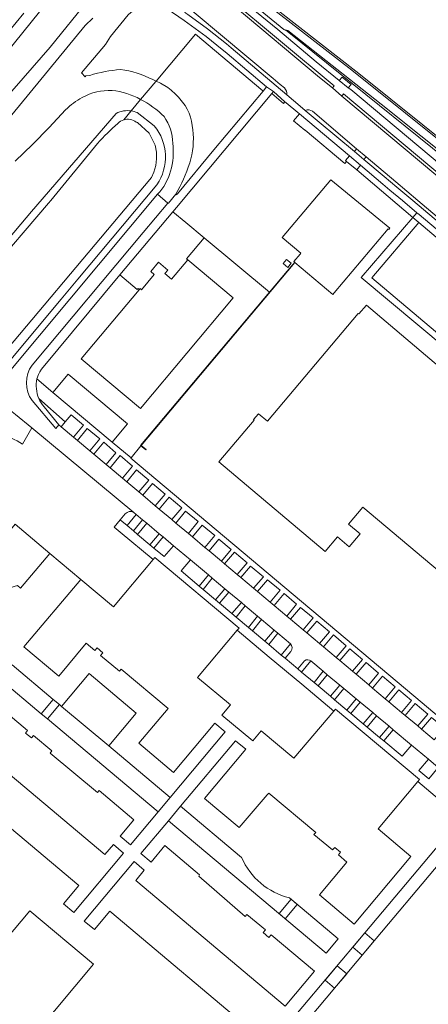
# Model space of a CAD drawing. Header units: metres. Extents: x 93008 to 98406, y 448779 to 454332.
# Tile 20 of 136: x 95022 to 95159, y 451080 to 451411. Entities that reach past the tile are written whole.
import ezdxf

# ---------------------------------------------------------------- set-up
doc = ezdxf.new("R2010")
doc.units = ezdxf.units.M
doc.header["$MEASUREMENT"] = 0
for name, color, linetype, lineweight, true_color in [('B-RO-GR-BEPLANTING_CULTUUR_VASTE PLANTENVAK-V', 7, 'Continuous', 18, 0xa5a552), ('B-RO-IE-TERREINAFSCHEIDING_KUNSTMATIG_MUUR-V', 7, 'Continuous', 18, 0xb7b7b7), ('B-RO-KW-KUNSTWERK_DEK-V', 7, 'Continuous', 18, 0xb7b7b7), ('B-RO-OG-BEBOUWING-V', 7, 'Continuous', 18, 0xdc7869), ('B-RO-OG-BEBOUWING_LAGE TRAFO-V', 7, 'Continuous', 18, 0xdc7869), ('B-RO-OG-TERREIN_CULTUURSCHEIDING-V', 7, 'Continuous', 18, 0x28c846), ('B-RO-OG-TERREIN_ERF-V', 7, 'Continuous', 18, 0x28c846), ('B-RO-OG-WATER-V', 7, 'Continuous', 18, 0xafcde1), ('B-RO-OG-WATER_SLOOT-V', 7, 'Continuous', 18, 0xafcde1), ('B-RO-VH-VERHARDING_BETON-V', 7, 'Continuous', 18, 0xcdcdcd), ('B-RO-VH-VERHARDING_BETONSTRAATSTEEN-V', 7, 'Continuous', 18, 0xcdcdcd), ('B-RO-VH-VERHARDING_SIERBESTRATING-V', 7, 'Continuous', 18, 0xcdcdcd), ('B-RO-VH-VERHARDING_TEGEL-V', 7, 'Continuous', 18, 0xcdcdcd)]:
    doc.layers.add(name, color=color, linetype=linetype, lineweight=lineweight, true_color=true_color)
doc.layers.add('B-RO-VH-VERHARDING_ASFALT-PRIM-V', color=11, linetype='Continuous', lineweight=18)

msp = doc.modelspace()

# ---------------------------------------------------------------- linework, layer by layer
at = {"layer": 'B-RO-GR-BEPLANTING_CULTUUR_VASTE PLANTENVAK-V'}
for points in [[(95032.218, 451401.519), (95045.132, 451417.614), (95036.987, 451423.971), (95000, 451378.155), (94975.736, 451350), (94965.515, 451338.455), (94966.12, 451337.92), (94968.4, 451336.08), (94968.754, 451335.699), (94972.679, 451339.347), (94984.082, 451350), (95000, 451365.083), (95001.294, 451366.333), (95010.166, 451376.351)], [(95064.674, 451241.57), (95063.278, 451242.741), (95060.156, 451239.014), (95061.527, 451237.827)], [(95070.182, 451236.949), (95068.865, 451238.054), (95065.729, 451234.352), (95067.07, 451233.222)], [(95086.702, 451223.09), (95085.405, 451224.179), (95082.236, 451220.475), (95083.588, 451219.324)], [(95092.23, 451218.452), (95090.929, 451219.544), (95087.772, 451215.833), (95089.115, 451214.681)], [(95097.709, 451213.856), (95096.476, 451214.891), (95093.309, 451211.212), (95094.669, 451210.064)], [(95103.254, 451209.205), (95101.918, 451210.326), (95098.83, 451206.579), (95100.194, 451205.43)], [(95108.766, 451204.58), (95107.447, 451205.687), (95104.354, 451201.949), (95105.712, 451200.796)], [(95125.35, 451190.685), (95124.008, 451191.808), (95120.88, 451188.058), (95122.227, 451186.927)], [(95130.911, 451186.032), (95129.532, 451187.186), (95126.42, 451183.425), (95127.783, 451182.263)], [(95136.431, 451181.413), (95135.08, 451182.544), (95131.927, 451178.783), (95133.298, 451177.66)], [(95141.922, 451176.819), (95140.596, 451177.929), (95137.439, 451174.148), (95138.766, 451173.044)], [(95147.456, 451172.189), (95146.088, 451173.333), (95142.901, 451169.566), (95144.293, 451168.402)]]:
    msp.add_lwpolyline(points, close=True, dxfattribs=at)
msp.add_lwpolyline([(95177.722, 451163.925), (95154.438, 451183.549), (95059.324, 451263.471), (95059.392, 451263.591), (95053.036, 451268.836), (95033.145, 451285.527), (95027.752, 451290.133, 0.1527838), (95028.401, 451283.503), (95037.281, 451275.641), (95039.227, 451277.992), (95043.395, 451274.483), (95040.09, 451270.473), (95041.383, 451269.388), (95044.679, 451273.385), (95048.921, 451269.983), (95045.577, 451265.871), (95046.826, 451264.823), (95050.254, 451268.836), (95054.315, 451265.18), (95051.039, 451261.289), (95052.337, 451260.2), (95055.694, 451264.326), (95059.848, 451260.711), (95056.515, 451256.696), (95057.978, 451255.468), (95061.221, 451259.511), (95065.382, 451256.021), (95061.99, 451252.102), (95063.349, 451250.963), (95066.63, 451254.9), (95070.842, 451251.385), (95067.545, 451247.442), (95068.887, 451246.317), (95072.202, 451250.28), (95076.439, 451246.728), (95073.094, 451242.788), (95074.472, 451241.631), (95077.738, 451245.593), (95081.948, 451242.106), (95078.664, 451238.115), (95080.032, 451236.967), (95083.317, 451240.915), (95087.556, 451237.475), (95084.2, 451233.472), (95085.589, 451232.306), (95088.876, 451236.273), (95093.051, 451232.768), (95089.761, 451228.807), (95090.841, 451227.901), (95094.135, 451231.906), (95098.446, 451228.306), (95095.096, 451224.332), (95096.34, 451223.288), (95099.52, 451227.169), (95103.86, 451223.594), (95100.569, 451219.741), (95101.887, 451218.635), (95105.229, 451222.591), (95109.484, 451219.032), (95106.159, 451215.051), (95107.46, 451213.96), (95110.798, 451217.928), (95115.038, 451214.382), (95111.728, 451210.379), (95113.017, 451209.298), (95116.374, 451213.269), (95120.6, 451209.755), (95117.277, 451205.725), (95118.51, 451204.69), (95121.827, 451208.687), (95126.084, 451205.12), (95122.774, 451201.113), (95124.065, 451200.03), (95127.402, 451204.024), (95131.669, 451200.425), (95128.311, 451196.468), (95129.569, 451195.412), (95132.876, 451199.375), (95137.154, 451195.835), (95133.808, 451191.857), (95135.054, 451190.812), (95138.367, 451194.815), (95142.611, 451191.246), (95139.284, 451187.263), (95140.575, 451186.18), (95143.881, 451190.177), (95148.175, 451186.559), (95144.824, 451182.616), (95146.062, 451181.577), (95149.397, 451185.539), (95153.639, 451181.965), (95150.301, 451178.021), (95151.522, 451176.997), (95154.862, 451181.002), (95159.128, 451177.385), (95155.743, 451173.456), (95157.062, 451172.35), (95160.4, 451176.323)], format="xyb", dxfattribs=at)
for points in [[(95061.088, 451244.554), (95060.336, 451245.177, 0.3755294), (95057.43, 451244.701), (95055.742, 451242.699), (95058.076, 451240.794)], [(95113.101, 451198.517, 0.3653182), (95112.978, 451201.047), (95109.875, 451197.296), (95111.199, 451196.204)], [(95119.818, 451195.314, 0.3634304), (95117.68, 451195.334), (95115.389, 451192.649), (95116.695, 451191.556)]]:
    msp.add_lwpolyline(points, format="xyb", close=True, dxfattribs=at)
at = {"layer": 'B-RO-IE-TERREINAFSCHEIDING_KUNSTMATIG_MUUR-V'}
msp.add_lwpolyline([(95114.476, 451329.174), (95114.383, 451329.252), (95111.832, 451326.219), (95105.899, 451319.165), (95062.596, 451267.682), (95062.719, 451267.578), (95064.359, 451266.193), (95064.462, 451266.315), (95062.818, 451267.696)], close=True, dxfattribs=at)
at = {"layer": 'B-RO-KW-KUNSTWERK_DEK-V'}
for points in [[(95035.336, 451180.612), (95033.257, 451182.356), (95029.223, 451177.53), (95031.291, 451175.792)], [(95115.265, 451113.502), (95113.216, 451115.222), (95109.157, 451110.405), (95111.235, 451108.663)], [(95141.119, 451101.204), (95137.924, 451103.885), (95133.881, 451099.073), (95137.079, 451096.392)], [(95131.88, 451090.198), (95128.679, 451092.881), (95124.626, 451088.057), (95127.816, 451085.358)]]:
    msp.add_lwpolyline(points, close=True, dxfattribs=at)
at = {"layer": 'B-RO-OG-BEBOUWING-V'}
for points in [[(95145.765, 451340.498), (95146.012, 451340.29), (95146.346, 451340.686), (95126.583, 451357.015), (95110.203, 451337.548), (95116.449, 451332.343), (95116.188, 451332.027), (95114.098, 451329.492), (95114.383, 451329.252), (95114.476, 451329.174), (95127.164, 451318.487), (95127.654, 451319.012)], [(95093.749, 451317.272), (95078.462, 451330.117), (95073.029, 451323.625), (95070.789, 451325.499), (95071.772, 451326.62), (95068.657, 451329.259), (95066.032, 451326.147), (95067.178, 451325.18), (95062.863, 451320.049), (95062.449, 451320.397), (95062.13, 451320.019), (95042.665, 451296.824), (95062.538, 451280.124)], [(95173.398, 451280.733), (95164.201, 451288.475), (95166.452, 451291.247), (95138.492, 451314.848), (95135.984, 451311.886), (95135.759, 451312.094), (95105.2, 451275.825), (95102.195, 451278.37), (95100.56, 451276.39), (95100.752, 451276.228), (95088.936, 451262.188), (95124.672, 451232.112), (95128.82, 451236.994), (95132.745, 451233.659), (95136.417, 451237.979), (95132.492, 451241.314), (95137.307, 451246.981), (95165.453, 451223.317), (95197.042, 451260.828)], [(95038.289, 451291.61), (95033.145, 451285.527), (95053.036, 451268.836), (95058.175, 451274.93)]]:
    msp.add_lwpolyline(points, close=True, dxfattribs=at)
msp.add_lwpolyline([(95032.095, 451231.42), (95020.384, 451241.269), (95015.137, 451235.009), (95016.87, 451232.911), (95011.59, 451228.728), (95010.928, 451228.207), (95012.235, 451226.413, 0.2099232), (95012.459, 451223.155, 0.2100053), (95015.008, 451221.114), (95015.693, 451219.019), (95021.254, 451220.646), (95022.271, 451219.731)], format="xyb", close=True, dxfattribs=at)
for points in [[(95102.538, 451068.933), (95052.251, 451111.212), (95047.047, 451105.012), (95043.617, 451107.894), (95060.403, 451127.872), (95063.849, 451124.977), (95060.973, 451121.555), (95111.239, 451079.319), (95121.039, 451091.012), (95106.476, 451103.255), (95105.724, 451102.384), (95103.83, 451104.019), (95104.582, 451104.89), (95098.311, 451110.134), (95097.767, 451109.397), (95082.128, 451122.955), (95082.444, 451123.422), (95070.768, 451133.238), (95066.145, 451127.712), (95062.692, 451130.613), (95071.931, 451141.611), (95076.049, 451146.514), (95094.514, 451168.497), (95097.961, 451165.605), (95084.105, 451149.087), (95095.777, 451139.295), (95105.089, 451150.304), (95105.641, 451150.922), (95121.497, 451137.691), (95120.874, 451137), (95127.101, 451131.786), (95127.83, 451132.648), (95129.793, 451130.987), (95129.064, 451130.125), (95131.937, 451127.716), (95122.697, 451116.698), (95134.39, 451106.891), (95153.458, 451129.609), (95142.481, 451138.871), (95155.778, 451154.743), (95156.356, 451155.433), (95128.064, 451179.1), (95127.488, 451178.417), (95114.15, 451162.586), (95103.168, 451171.788), (95100.27, 451168.398), (95089.911, 451177.07), (95092.8, 451180.509), (95081.747, 451189.782), (95095.072, 451205.618), (95095.688, 451206.351), (95067.419, 451230.055), (95066.822, 451229.348), (95053.482, 451213.535), (95042.472, 451222.721), (95023.397, 451200.009), (95035.078, 451190.214), (95044.33, 451201.248), (95047.219, 451198.825), (95047.956, 451199.681), (95049.87, 451198.033), (95049.133, 451197.177), (95055.514, 451191.828), (95056.092, 451192.518), (95071.83, 451179.343), (95061.986, 451167.622), (95073.69, 451157.805), (95087.564, 451174.346), (95091.012, 451171.454), (95072.508, 451149.388), (95068.454, 451144.554), (95059.197, 451133.514), (95055.75, 451136.407), (95060.372, 451141.915), (95048.688, 451151.72), (95048.104, 451151.082), (95032.232, 451164.364), (95032.804, 451165.061), (95026.588, 451170.266), (95025.882, 451169.422), (95023.917, 451171.066), (95024.623, 451171.91), (95010.061, 451184.141)], [(95000.239, 451172.448), (95050.565, 451130.206), (95053.459, 451133.634), (95056.9, 451130.749), (95040.135, 451110.762), (95036.679, 451113.66), (95041.878, 451119.858), (94991.559, 451162.059)], [(94973.301, 451049.36), (95025.419, 451111.373), (95046.754, 451093.451), (94994.777, 451031.385)]]:
    msp.add_lwpolyline(points, dxfattribs=at)
at = {"layer": 'B-RO-OG-BEBOUWING_LAGE TRAFO-V'}
msp.add_lwpolyline([(95113.192, 451328.927), (95111.634, 451330.228), (95110.48, 451328.846), (95112.039, 451327.545)], close=True, dxfattribs=at)
at = {"layer": 'B-RO-OG-TERREIN_CULTUURSCHEIDING-V'}
for points in [[(95045.132, 451417.614), (95032.218, 451401.519), (95010.166, 451376.351), (95001.294, 451366.333), (95000, 451365.083), (94984.082, 451350), (94972.679, 451339.347), (94968.754, 451335.699), (94968.4, 451336.08), (94966.12, 451337.92), (94965.515, 451338.455), (94975.736, 451350), (95000, 451378.155), (95036.987, 451423.971)], [(95023.311, 451413.012), (95010.341, 451397.266), (95000, 451384.633), (94993.82, 451376.82), (94971.871, 451350), (94957.64, 451332.61), (94955.79, 451329.61), (94931.52, 451299.89), (94960.14, 451326.23), (94962.35, 451327.78), (94974.97, 451338.58), (94989.441, 451350), (94995.03, 451354.41), (95000, 451358.562), (95006.677, 451364.58), (95013.007, 451371.3), (95043.94, 451408.787), (95046.596, 451411.237)]]:
    msp.add_lwpolyline(points, dxfattribs=at)
for points in [[(95182.526, 451350), (95111.889, 451406.905), (95110.692, 451407.446), (95093.071, 451422.04), (95092.82, 451421.791, 0.1357443), (95092.615, 451420.842), (95092.615, 451420.69), (95108.683, 451407.491), (95121.617, 451396.607), (95129.388, 451390.373), (95130.337, 451391.496), (95133.345, 451388.957), (95132.382, 451387.85), (95133.232, 451387.29), (95221.206, 451313.621), (95228.97, 451307.815), (95292.57, 451253.82), (95296.72, 451258.646), (95295.643, 451259.691, -0.4409205), (95292.668, 451258.73), (95256.243, 451290.113), (95223.815, 451316.991)], [(95081.065, 451405.95), (95103.72, 451386.831), (95103.764, 451386.794), (95104.954, 451388.213), (95091.653, 451399.389), (95088.174, 451402.217), (95084.596, 451405.077), (95080.941, 451407.838), (95077.211, 451410.497), (95067.553, 451417.14), (95067.245, 451417.068, 0.1491568), (95058.378, 451412.354), (95052.457, 451405.091), (95050.805, 451402.409), (95042.703, 451392.958), (95044.002, 451391.605), (95044.218, 451391.903), (95045.547, 451392.052, -0.054133), (95055.845, 451394.031, -0.089052), (95066.661, 451390.652), (95067.856, 451390.168)], [(95081.31, 451412.615, 0.0364042), (95078.329, 451414.595), (95077.423, 451413.181), (95078.479, 451412.505), (95085.061, 451407.661), (95091.486, 451402.611), (95093.037, 451401.29), (95111.776, 451385.501, 0.229611), (95110.921, 451387.862), (95109.505, 451389.048), (95107.187, 451390.985)], [(95103.764, 451386.794), (95103.72, 451386.831), (95081.065, 451405.95), (95067.856, 451390.168), (95069.282, 451389.478), (95071.725, 451387.969, -0.0639753), (95075.783, 451384.211, -0.1785883), (95080.101, 451373.798, -0.1129425), (95079.089, 451362.624, -0.0579208), (95074.393, 451352.105), (95074.524, 451351.963), (95074.966, 451352.264), (95087.246, 451367.081)], [(95018.934, 451293.136), (95068.299, 451352.11, 0.1129262), (95072.701, 451359.836, 0.0992833), (95073.414, 451369.235, 0.1499297), (95070.471, 451378.201, 0.0810482), (95062.575, 451384.004), (95059.403, 451380.133, -0.065724), (95061.477, 451379.541), (95067.17, 451375.114, -0.3339988), (95068.06, 451355.302), (95041.47, 451323.57), (95035.864, 451316.873), (95011.563, 451287.844, -0.383848), (95004.881, 451287.391), (95003.1, 451288.943), (95001.84, 451287.44), (95003.925, 451285.877), (95005.58, 451285.054), (95007.917, 451284.665), (95010.16, 451284.703), (95012.699, 451284.995), (95014.759, 451285.637), (95016.416, 451286.486), (95017.091, 451290.032)], [(95120.424, 451379.998, 0.2628609), (95117.945, 451380.308), (95122.648, 451376.371), (95134.455, 451366.489), (95135.216, 451367.37)]]:
    msp.add_lwpolyline(points, format="xyb", close=True, dxfattribs=at)
for points in [[(95091.587, 451418.628), (95091.161, 451418.092), (95094.372, 451415.14), (95122.672, 451391.306), (95127.098, 451387.909), (95127.628, 451388.55)], [(95130.81, 451385.891), (95130.187, 451385.116), (95172.16, 451350), (95205.375, 451322.049), (95206.086, 451322.835)], [(95115.996, 451379.131), (95114.671, 451377.599), (95114.019, 451376.845), (95117.745, 451373.681), (95117.92, 451373.675), (95131.203, 451362.483), (95131.794, 451363.173), (95131.45, 451363.459), (95132.763, 451365.071)], [(95146.403, 451353.515), (95144.026, 451355.535), (95136.556, 451361.88), (95135.237, 451360.311), (95154.083, 451344.281), (95155.468, 451345.892), (95150.582, 451350)], [(95155.767, 451350), (95148.358, 451356.245), (95138.42, 451364.743), (95137.647, 451363.814), (95144.417, 451358.135), (95148.741, 451354.494), (95154.077, 451350), (95211.39, 451301.739), (95212.072, 451302.543)]]:
    msp.add_lwpolyline(points, close=True, dxfattribs=at)
msp.add_lwpolyline([(95020.413, 451363.283), (95026.212, 451368.837), (95031.817, 451374.586), (95037.385, 451380.447, -0.0829283), (95042.995, 451384.648, -0.1319842), (95053, 451387.01, -0.0980025), (95062.575, 451384.004), (95059.403, 451380.133, 0.1579402), (95054.414, 451379.29), (95025.88, 451346.349), (94991.35, 451305.289, 0.3523181)], format="xyb", dxfattribs=at)
at = {"layer": 'B-RO-OG-TERREIN_ERF-V'}
for points in [[(95189.215, 451350), (95135.962, 451392.713), (95095.234, 451424.53), (95094.685, 451424.633), (95092.471, 451421.943, 0.2341655), (95092.315, 451420.943), (95088.482, 451424.114, 0.1340014), (95090.236, 451424.755), (95092.148, 451427.047), (95091.849, 451427.248), (95078.063, 451439.072, 0.3623207), (95075.209, 451438.626), (95075.071, 451438.464), (95073.268, 451439.997), (95128.162, 451506.051), (95181.036, 451568.513)], [(95020.384, 451241.269), (95032.095, 451231.42), (95042.472, 451222.721), (95053.482, 451213.535), (95066.822, 451229.348), (95055.749, 451238.612), (95053.724, 451240.306), (95055.742, 451242.699), (95057.43, 451244.701, -0.3755294), (95060.336, 451245.177), (95026.003, 451273.601), (95022.956, 451268.164, 0.0763221), (95007.161, 451274.457)], [(95170.333, 451142.488), (95155.778, 451154.743), (95142.481, 451138.871), (95153.458, 451129.609), (95134.39, 451106.891), (95122.697, 451116.698), (95131.937, 451127.716), (95129.064, 451130.125), (95129.793, 451130.987), (95127.83, 451132.648), (95127.101, 451131.786), (95120.874, 451137), (95121.497, 451137.691), (95105.641, 451150.922), (95105.089, 451150.304), (95095.777, 451139.295), (95084.105, 451149.087), (95097.961, 451165.605), (95094.514, 451168.497), (95076.049, 451146.514), (95096.536, 451129.28, 0.2332253), (95112.637, 451115.707), (95129.051, 451101.935), (95125.021, 451097.106), (95071.931, 451141.611), (95062.692, 451130.613), (95066.145, 451127.712), (95070.768, 451133.238), (95082.444, 451123.422), (95082.128, 451122.955), (95097.767, 451109.397), (95098.311, 451110.134), (95104.582, 451104.89), (95103.83, 451104.019), (95105.724, 451102.384), (95106.476, 451103.255), (95121.039, 451091.012), (95111.239, 451079.319), (95060.973, 451121.555), (95063.849, 451124.977), (95060.403, 451127.872), (95043.617, 451107.894), (95047.047, 451105.012), (95052.251, 451111.212), (95102.538, 451068.933)]]:
    msp.add_lwpolyline(points, format="xyb", dxfattribs=at)
for points in [[(95184.32, 451284.413), (95136.745, 451324.129), (95154.083, 451344.281), (95135.237, 451360.311), (95131.794, 451363.173), (95131.203, 451362.483), (95117.92, 451373.675), (95117.745, 451373.681), (95114.019, 451376.845), (95114.671, 451377.599), (95115.996, 451379.131), (95115.418, 451379.615), (95111.52, 451382.876), (95111.105, 451383.226), (95110.627, 451382.636), (95106.68, 451385.957), (95074.632, 451347.707), (95073.461, 451346.191), (95077.77, 451342.591), (95083.979, 451337.486), (95105.899, 451319.165), (95111.832, 451326.219), (95114.383, 451329.252), (95114.098, 451329.492), (95116.188, 451332.027), (95116.449, 451332.343), (95110.203, 451337.548), (95126.583, 451357.015), (95146.346, 451340.686), (95146.012, 451340.29), (95145.765, 451340.498), (95127.654, 451319.012), (95127.164, 451318.487), (95114.476, 451329.174), (95062.818, 451267.696), (95064.462, 451266.315), (95064.359, 451266.193), (95062.719, 451267.578), (95059.392, 451263.591), (95059.324, 451263.471), (95154.438, 451183.549), (95177.722, 451163.925)], [(95019.452, 451193.937), (95033.257, 451182.356), (95035.336, 451180.612), (95036.023, 451180.035), (95045.262, 451191.057), (95061.083, 451177.75), (95051.884, 451166.776), (95072.508, 451149.388), (95091.012, 451171.454), (95087.564, 451174.346), (95073.69, 451157.805), (95061.986, 451167.622), (95071.83, 451179.343), (95056.092, 451192.518), (95055.514, 451191.828), (95049.133, 451197.177), (95049.87, 451198.033), (95047.956, 451199.681), (95047.219, 451198.825), (95044.33, 451201.248), (95035.078, 451190.214), (95023.397, 451200.009), (95042.472, 451222.721), (95032.095, 451231.42), (95022.271, 451219.731), (95021.254, 451220.646)], [(95010.061, 451184.141), (95024.623, 451171.91), (95023.917, 451171.066), (95025.882, 451169.422), (95026.588, 451170.266), (95032.804, 451165.061), (95032.232, 451164.364), (95048.104, 451151.082), (95048.688, 451151.72), (95060.372, 451141.915), (95055.75, 451136.407), (95059.197, 451133.514), (95068.454, 451144.554), (95031.291, 451175.792), (95029.223, 451177.53), (95015.418, 451189.134)], [(94991.559, 451162.059), (95041.878, 451119.858), (95036.679, 451113.66), (95040.135, 451110.762), (95056.9, 451130.749), (95053.459, 451133.634), (95050.565, 451130.206), (95000.239, 451172.448)], [(95288.904, 451042.74), (95173.517, 451139.792), (95161.369, 451125.327), (95141.776, 451101.987), (95118.56, 451074.332)], [(95115.355, 451077.022), (95137.924, 451103.885), (95161.674, 451132.155)], [(94994.777, 451031.385), (95046.754, 451093.451), (95025.419, 451111.373), (94973.301, 451049.36)]]:
    msp.add_lwpolyline(points, dxfattribs=at)
for points in [[(95078.462, 451330.117), (95078.057, 451330.432), (95083.979, 451337.486), (95077.77, 451342.591), (95073.461, 451346.191), (95055.654, 451325.029), (95061.471, 451320.13), (95061.728, 451320.398), (95062.13, 451320.019), (95062.449, 451320.397), (95062.863, 451320.049), (95067.178, 451325.18), (95066.032, 451326.147), (95068.657, 451329.259), (95071.772, 451326.62), (95070.789, 451325.499), (95073.029, 451323.625)], [(95105.899, 451319.165), (95083.979, 451337.486), (95078.057, 451330.432), (95078.462, 451330.117), (95093.749, 451317.272), (95062.538, 451280.124), (95042.665, 451296.824), (95062.13, 451320.019), (95061.728, 451320.398), (95061.471, 451320.13), (95055.654, 451325.029), (95029.266, 451293.313), (95028.699, 451292.492), (95028.277, 451291.569), (95027.752, 451290.133), (95033.145, 451285.527), (95038.289, 451291.61), (95058.175, 451274.93), (95053.036, 451268.836), (95059.392, 451263.591), (95062.719, 451267.578), (95062.596, 451267.682)], [(95112.039, 451327.545), (95110.48, 451328.846), (95111.634, 451330.228), (95113.192, 451328.927)], [(95165.453, 451223.317), (95137.307, 451246.981), (95132.492, 451241.314), (95136.417, 451237.979), (95132.745, 451233.659), (95128.82, 451236.994), (95124.672, 451232.112), (95088.936, 451262.188), (95100.752, 451276.228), (95100.56, 451276.39), (95102.195, 451278.37), (95105.2, 451275.825), (95135.759, 451312.094), (95135.984, 451311.886), (95138.492, 451314.848), (95166.452, 451291.247), (95164.201, 451288.475), (95173.398, 451280.733), (95197.042, 451260.828)], [(95116.747, 451187.539), (95105.85, 451196.547), (95095.072, 451205.618), (95081.747, 451189.782), (95092.8, 451180.509), (95089.911, 451177.07), (95100.27, 451168.398), (95103.168, 451171.788), (95114.15, 451162.586), (95127.488, 451178.417)]]:
    msp.add_lwpolyline(points, close=True, dxfattribs=at)
msp.add_lwpolyline([(95018.526, 451280.144, 0.0860703), (95020.532, 451278.13), (95026.003, 451273.601), (95022.956, 451268.164, 0.0763221), (95007.161, 451274.457), (95008.368, 451279.291, 0.0754561), (94990.022, 451281.269), (94994.698, 451287.928), (94995.283, 451288.76), (94998.573, 451286.689), (95000, 451285.632), (95002.505, 451283.835), (95003.769, 451283.03), (95005.889, 451282.27), (95007.966, 451282.055), (95009.929, 451282.051), (95013.242, 451282.29), (95015.116, 451282.616), (95015.865, 451282.599), (95016.536, 451282.598), (95017.396, 451282.442, 0.0775399)], format="xyb", close=True, dxfattribs=at)
at = {"layer": 'B-RO-OG-WATER-V'}
for points in [[(95188.256, 451350), (95133.568, 451393.825), (95104.191, 451416.532), (95100.557, 451419.501), (95095.133, 451424.281), (95093.071, 451422.04), (95110.692, 451407.446), (95112.041, 451407.189), (95143.506, 451382.371), (95184.038, 451350), (95204.939, 451333.306), (95224.365, 451317.791), (95247.457, 451298.852), (95256.893, 451291.113), (95271.319, 451278.502), (95293.019, 451259.532, 0.4080327), (95294.885, 451260.427, 0.1840473), (95294.869, 451261.481), (95277.831, 451277.047), (95248.171, 451301.444), (95228.114, 451317.94), (95206.521, 451335.403)], [(95059.751, 451350), (95066.262, 451357.735), (95067.046, 451359.519), (95067.735, 451361.784), (95067.982, 451364.04), (95067.926, 451366.255), (95067.479, 451368.585), (95065.503, 451372.611), (95061.593, 451376.203), (95061.136, 451376.385, 0.2378765), (95056.921, 451377.103, 0.1204171), (95054.985, 451375.948, 0.0287912), (95048.134, 451369.218), (95032.38, 451350), (95031.622, 451349.075), (95011.224, 451325.348), (95000, 451311.322), (94993.22, 451302.851), (94993.561, 451301.332), (94994.845, 451299.928), (95000, 451295.568), (95005.064, 451291.286), (95006.949, 451289.692), (95009.397, 451290.18)], [(95076.049, 451146.514), (95071.931, 451141.611), (95125.021, 451097.106), (95129.051, 451101.935), (95112.637, 451115.707, -0.2332253), (95096.536, 451129.28)]]:
    msp.add_lwpolyline(points, format="xyb", close=True, dxfattribs=at)
for points in [[(95186.629, 451316.863), (95156.086, 451342.577), (95140.272, 451323.992), (95187.315, 451284.436), (95200.736, 451280.58), (95204.673, 451279.922), (95213.129, 451289.909), (95214.398, 451291.408), (95216.038, 451290.588), (95216.462, 451291.136), (95214.882, 451291.889), (95215.075, 451292.104), (95215.28, 451292.333), (95215.474, 451292.548)], [(95036.023, 451180.035), (95035.336, 451180.612), (95033.257, 451182.356), (95019.452, 451193.937), (95015.418, 451189.134), (95029.223, 451177.53), (95031.291, 451175.792), (95068.454, 451144.554), (95072.508, 451149.388), (95051.884, 451166.776)], [(95051.884, 451166.776), (95061.083, 451177.75), (95045.262, 451191.057), (95036.023, 451180.035)], [(95161.369, 451125.327), (95173.517, 451139.792), (95175.297, 451141.911), (95175.53, 451142.188), (95178.18, 451145.332), (95177.53, 451145.88), (95175.615, 451147.496), (95174.981, 451148.03), (95172.351, 451144.896), (95172.09, 451144.584), (95170.333, 451142.488), (95161.674, 451132.155), (95137.924, 451103.885), (95115.355, 451077.022), (95117.959, 451074.836), (95118.56, 451074.332), (95141.776, 451101.987)]]:
    msp.add_lwpolyline(points, close=True, dxfattribs=at)
at = {"layer": 'B-RO-OG-WATER_SLOOT-V'}
for points in [[(95095.234, 451424.53), (95094.685, 451424.633), (95095.133, 451424.281), (95100.557, 451419.501), (95104.191, 451416.532), (95133.568, 451393.825), (95188.256, 451350), (95206.521, 451335.403), (95228.114, 451317.94), (95248.171, 451301.444), (95277.831, 451277.047), (95294.869, 451261.481, -0.1840473), (95294.885, 451260.427), (95295.643, 451259.691, 0.2729394), (95295.419, 451261.831), (95277.981, 451277.347), (95257.395, 451294.515), (95248.951, 451301.722), (95222.718, 451322.995), (95189.215, 451350), (95135.962, 451392.713)], [(95184.038, 451350), (95143.506, 451382.371), (95112.041, 451407.189), (95110.692, 451407.446), (95111.889, 451406.905), (95182.526, 451350), (95223.815, 451316.991), (95256.243, 451290.113), (95292.668, 451258.73, 0.4409205), (95295.643, 451259.691), (95294.885, 451260.427, -0.4080327), (95293.019, 451259.532), (95271.319, 451278.502), (95256.893, 451291.113), (95247.457, 451298.852), (95224.365, 451317.791), (95204.939, 451333.306)], [(95059.403, 451380.133, 0.1579402), (95054.414, 451379.29), (95025.88, 451346.349), (94991.35, 451305.289, 0.3523181), (94990.351, 451300.181), (95003.1, 451288.943), (95005.064, 451291.286), (95000, 451295.568), (94994.845, 451299.928), (94993.561, 451301.332), (94993.22, 451302.851), (95000, 451311.322), (95011.224, 451325.348), (95031.622, 451349.075), (95032.38, 451350), (95048.134, 451369.218, -0.0287912), (95054.985, 451375.948, -0.1204171), (95056.921, 451377.103)], [(95035.864, 451316.873), (95041.47, 451323.57), (95068.06, 451355.302, 0.3339988), (95067.17, 451375.114), (95061.477, 451379.541, 0.065724), (95059.403, 451380.133), (95056.921, 451377.103, -0.2378765), (95061.136, 451376.385), (95061.593, 451376.203), (95065.503, 451372.611), (95067.479, 451368.585), (95067.926, 451366.255), (95067.982, 451364.04), (95067.735, 451361.784), (95067.046, 451359.519), (95066.262, 451357.735), (95059.751, 451350), (95009.397, 451290.18), (95006.949, 451289.692), (95005.064, 451291.286), (95003.1, 451288.943), (95004.881, 451287.391, 0.383848), (95011.563, 451287.844)], [(95156.179, 451345.294), (95155.468, 451345.892), (95154.083, 451344.281), (95156.086, 451342.577), (95186.629, 451316.863), (95215.474, 451292.548), (95215.28, 451292.333), (95216.591, 451291.219), (95217.194, 451290.707), (95217.253, 451290.779, 0.2124946), (95217.703, 451292.229, 0.1261694), (95216.993, 451294.156)], [(95156.086, 451342.577), (95154.083, 451344.281), (95136.745, 451324.129), (95184.32, 451284.413), (95203.546, 451278.004, 0.1563337), (95206.052, 451278.662), (95215.161, 451288.244), (95217.194, 451290.707), (95216.591, 451291.219), (95215.28, 451292.333), (95215.075, 451292.104), (95214.882, 451291.889), (95216.462, 451291.136), (95216.038, 451290.588), (95214.398, 451291.408), (95213.129, 451289.909), (95204.673, 451279.922), (95200.736, 451280.58), (95187.315, 451284.436), (95140.272, 451323.992)]]:
    msp.add_lwpolyline(points, format="xyb", close=True, dxfattribs=at)
at = {"layer": 'B-RO-VH-VERHARDING_ASFALT-PRIM-V'}
for points in [[(95172.16, 451350), (95130.187, 451385.116), (95127.098, 451387.909), (95122.672, 451391.306), (95094.372, 451415.14)], [(95046.596, 451411.237), (95043.94, 451408.787), (95013.007, 451371.3), (95006.677, 451364.58), (95000, 451358.562), (94995.03, 451354.41), (94989.441, 451350), (94974.97, 451338.58), (94962.35, 451327.78), (94960.14, 451326.23), (94931.52, 451299.89), (94955.79, 451329.61), (94957.64, 451332.61), (94971.871, 451350), (94993.82, 451376.82), (95000, 451384.633), (95010.341, 451397.266), (95023.311, 451413.012)]]:
    msp.add_lwpolyline(points, dxfattribs=at)
for points in [[(95020.413, 451363.283), (95026.212, 451368.837), (95031.817, 451374.586), (95037.385, 451380.447, -0.0829283), (95042.995, 451384.648, -0.1319842), (95053, 451387.01, -0.0980025), (95062.575, 451384.004), (95067.723, 451390.013), (95067.856, 451390.168), (95066.661, 451390.652, 0.089052), (95055.845, 451394.031, 0.054133), (95045.547, 451392.052), (95044.218, 451391.903), (95044.002, 451391.605), (95042.703, 451392.958), (95050.805, 451402.409), (95052.457, 451405.091), (95058.378, 451412.354, -0.1491568)], [(95081.31, 451412.615), (95107.187, 451390.985), (95109.505, 451389.048), (95110.921, 451387.862, -0.229611), (95111.776, 451385.501), (95116.247, 451381.737), (95117.945, 451380.308, -0.2628609), (95120.424, 451379.998), (95135.216, 451367.37), (95138.42, 451364.743), (95148.358, 451356.245), (95155.767, 451350), (95212.072, 451302.543)]]:
    msp.add_lwpolyline(points, format="xyb", dxfattribs=at)
msp.add_lwpolyline([(95080.101, 451373.798, 0.1785883), (95075.783, 451384.211, 0.0639753), (95071.725, 451387.969), (95069.282, 451389.478), (95067.856, 451390.168), (95067.723, 451390.013), (95062.575, 451384.004, -0.0810482), (95070.471, 451378.201, -0.1499297), (95073.414, 451369.235, -0.0992833), (95072.701, 451359.836, -0.1129262), (95068.299, 451352.11), (95071.785, 451349.174), (95071.962, 451349.159), (95074.393, 451352.105, 0.0579208), (95079.089, 451362.624, 0.1129425)], format="xyb", close=True, dxfattribs=at)
at = {"layer": 'B-RO-VH-VERHARDING_BETON-V'}
for points in [[(95129.388, 451390.373), (95132.382, 451387.85), (95133.345, 451388.957), (95130.337, 451391.496)], [(95132.763, 451365.071), (95131.45, 451363.459), (95131.794, 451363.173), (95135.237, 451360.311), (95136.556, 451361.88)]]:
    msp.add_lwpolyline(points, close=True, dxfattribs=at)
at = {"layer": 'B-RO-VH-VERHARDING_BETONSTRAATSTEEN-V'}
for points in [[(95107.219, 451386.642), (95106.68, 451385.957), (95110.627, 451382.636), (95111.105, 451383.226)], [(95035.908, 451273.981), (95040.09, 451270.473), (95043.395, 451274.483), (95039.227, 451277.992), (95037.281, 451275.641)], [(95041.383, 451269.388), (95045.577, 451265.871), (95048.921, 451269.983), (95044.679, 451273.385)], [(95046.826, 451264.823), (95051.039, 451261.289), (95054.315, 451265.18), (95050.254, 451268.836)], [(95052.337, 451260.2), (95056.515, 451256.696), (95059.848, 451260.711), (95055.694, 451264.326)], [(95065.382, 451256.021), (95061.221, 451259.511), (95057.978, 451255.468), (95061.99, 451252.102)], [(95063.349, 451250.963), (95067.545, 451247.442), (95070.842, 451251.385), (95066.63, 451254.9)], [(95068.887, 451246.317), (95073.094, 451242.788), (95076.439, 451246.728), (95072.202, 451250.28)], [(95063.278, 451242.741), (95061.088, 451244.554), (95058.076, 451240.794), (95060.156, 451239.014)], [(95074.472, 451241.631), (95078.664, 451238.115), (95081.948, 451242.106), (95077.738, 451245.593)], [(95068.865, 451238.054), (95064.674, 451241.57), (95061.527, 451237.827), (95065.729, 451234.352)], [(95080.032, 451236.967), (95084.2, 451233.472), (95087.556, 451237.475), (95083.317, 451240.915)], [(95073.666, 451234.027), (95070.182, 451236.949), (95067.07, 451233.222), (95070.488, 451230.356)], [(95085.589, 451232.306), (95089.761, 451228.807), (95093.051, 451232.768), (95088.876, 451236.273)], [(95090.841, 451227.901), (95095.096, 451224.332), (95098.446, 451228.306), (95094.135, 451231.906)], [(95079.349, 451229.258), (95076.18, 451225.594), (95082.236, 451220.475), (95085.405, 451224.179)], [(95096.34, 451223.288), (95100.569, 451219.741), (95103.86, 451223.594), (95099.52, 451227.169)], [(95090.929, 451219.544), (95086.702, 451223.09), (95083.588, 451219.324), (95087.772, 451215.833)], [(95101.887, 451218.635), (95106.159, 451215.051), (95109.484, 451219.032), (95105.229, 451222.591)], [(95096.476, 451214.891), (95092.23, 451218.452), (95089.115, 451214.681), (95093.309, 451211.212)], [(95107.46, 451213.96), (95111.728, 451210.379), (95115.038, 451214.382), (95110.798, 451217.928)], [(95101.918, 451210.326), (95097.709, 451213.856), (95094.669, 451210.064), (95098.83, 451206.579)], [(95113.017, 451209.298), (95117.277, 451205.725), (95120.6, 451209.755), (95116.374, 451213.269)], [(95103.254, 451209.205), (95100.194, 451205.43), (95104.354, 451201.949), (95107.447, 451205.687)], [(95118.51, 451204.69), (95122.774, 451201.113), (95126.084, 451205.12), (95121.827, 451208.687)], [(95112.978, 451201.047), (95108.766, 451204.58), (95105.712, 451200.796), (95109.875, 451197.296)], [(95124.065, 451200.03), (95128.311, 451196.468), (95131.669, 451200.425), (95127.402, 451204.024)], [(95137.154, 451195.835), (95132.876, 451199.375), (95129.569, 451195.412), (95133.808, 451191.857)], [(95124.008, 451191.808), (95119.818, 451195.314), (95116.695, 451191.556), (95120.88, 451188.058)], [(95142.611, 451191.246), (95138.367, 451194.815), (95135.054, 451190.812), (95139.284, 451187.263)], [(95129.532, 451187.186), (95125.35, 451190.685), (95122.227, 451186.927), (95126.42, 451183.425)], [(95140.575, 451186.18), (95144.824, 451182.616), (95148.175, 451186.559), (95143.881, 451190.177)], [(95135.08, 451182.544), (95130.911, 451186.032), (95127.783, 451182.263), (95131.927, 451178.783)], [(95146.062, 451181.577), (95150.301, 451178.021), (95153.639, 451181.965), (95149.397, 451185.539)], [(95140.596, 451177.929), (95136.431, 451181.413), (95133.298, 451177.66), (95137.439, 451174.148)], [(95151.522, 451176.997), (95155.743, 451173.456), (95159.128, 451177.385), (95154.862, 451181.002)], [(95146.088, 451173.333), (95141.922, 451176.819), (95138.766, 451173.044), (95142.901, 451169.566)], [(95157.062, 451172.35), (95161.293, 451168.8), (95164.672, 451172.777), (95160.4, 451176.323)], [(95147.456, 451172.189), (95144.293, 451168.402), (95150.456, 451163.276), (95153.663, 451166.995)], [(95162.65, 451159.491), (95159.338, 451162.256), (95156.124, 451158.49), (95159.467, 451155.663)]]:
    msp.add_lwpolyline(points, close=True, dxfattribs=at)
for points in [[(95161.293, 451168.8), (95157.062, 451172.35), (95155.743, 451173.456), (95151.522, 451176.997), (95150.301, 451178.021), (95146.062, 451181.577), (95144.824, 451182.616), (95140.575, 451186.18), (95139.284, 451187.263), (95135.054, 451190.812), (95133.808, 451191.857), (95129.569, 451195.412), (95128.311, 451196.468), (95124.065, 451200.03), (95122.774, 451201.113), (95118.51, 451204.69), (95117.277, 451205.725), (95113.017, 451209.298), (95111.728, 451210.379), (95107.46, 451213.96), (95106.159, 451215.051), (95101.887, 451218.635), (95100.569, 451219.741), (95096.34, 451223.288), (95095.096, 451224.332), (95090.841, 451227.901), (95089.761, 451228.807), (95085.589, 451232.306), (95084.2, 451233.472), (95080.032, 451236.967), (95078.664, 451238.115), (95074.472, 451241.631), (95073.094, 451242.788), (95068.887, 451246.317), (95067.545, 451247.442), (95063.349, 451250.963), (95061.99, 451252.102), (95057.978, 451255.468), (95056.515, 451256.696), (95052.337, 451260.2), (95051.039, 451261.289), (95046.826, 451264.823), (95045.577, 451265.871), (95041.383, 451269.388), (95040.09, 451270.473), (95035.908, 451273.981), (95035.11, 451274.651), (95034.151, 451273.446), (95026.14, 451282.792, -0.3247921), (95026.142, 451294.695), (95063.441, 451339.225), (95071.785, 451349.174), (95068.299, 451352.11), (95018.934, 451293.136)], [(95020.532, 451278.13), (95026.003, 451273.601), (95060.336, 451245.177), (95061.088, 451244.554), (95063.278, 451242.741), (95064.674, 451241.57), (95068.865, 451238.054), (95070.182, 451236.949), (95073.666, 451234.027), (95079.349, 451229.258), (95085.405, 451224.179), (95086.702, 451223.09), (95090.929, 451219.544), (95092.23, 451218.452), (95096.476, 451214.891), (95097.709, 451213.856), (95101.918, 451210.326), (95103.254, 451209.205), (95107.447, 451205.687), (95108.766, 451204.58), (95112.978, 451201.047, -0.3653182), (95113.101, 451198.517), (95111.199, 451196.204), (95115.389, 451192.649), (95117.68, 451195.334, -0.3634304), (95119.818, 451195.314), (95124.008, 451191.808), (95125.35, 451190.685), (95129.532, 451187.186), (95130.911, 451186.032), (95135.08, 451182.544), (95136.431, 451181.413), (95140.596, 451177.929), (95141.922, 451176.819), (95146.088, 451173.333), (95147.456, 451172.189), (95153.663, 451166.995), (95159.338, 451162.256)]]:
    msp.add_lwpolyline(points, format="xyb", dxfattribs=at)
at = {"layer": 'B-RO-VH-VERHARDING_SIERBESTRATING-V'}
msp.add_lwpolyline([(95159.467, 451155.663), (95156.124, 451158.49), (95159.338, 451162.256), (95153.663, 451166.995), (95150.456, 451163.276), (95144.293, 451168.402), (95142.901, 451169.566), (95138.766, 451173.044), (95137.439, 451174.148), (95133.298, 451177.66), (95131.927, 451178.783), (95127.783, 451182.263), (95126.42, 451183.425), (95122.227, 451186.927), (95120.88, 451188.058), (95116.695, 451191.556), (95115.389, 451192.649), (95111.199, 451196.204), (95109.875, 451197.296), (95105.712, 451200.796), (95104.354, 451201.949), (95100.194, 451205.43), (95098.83, 451206.579), (95094.669, 451210.064), (95093.309, 451211.212), (95089.115, 451214.681), (95087.772, 451215.833), (95083.588, 451219.324), (95082.236, 451220.475), (95076.18, 451225.594), (95079.349, 451229.258), (95073.666, 451234.027), (95070.488, 451230.356), (95067.07, 451233.222), (95065.729, 451234.352), (95061.527, 451237.827), (95060.156, 451239.014), (95058.076, 451240.794), (95055.742, 451242.699), (95053.724, 451240.306), (95055.749, 451238.612), (95066.822, 451229.348), (95067.419, 451230.055), (95095.688, 451206.351), (95095.072, 451205.618), (95105.85, 451196.547), (95116.747, 451187.539), (95127.488, 451178.417), (95128.064, 451179.1), (95156.356, 451155.433), (95155.778, 451154.743), (95170.333, 451142.488)], dxfattribs=at)
at = {"layer": 'B-RO-VH-VERHARDING_TEGEL-V'}
for points in [[(95091.587, 451418.628), (95127.628, 451388.55), (95127.098, 451387.909), (95130.187, 451385.116), (95130.81, 451385.891), (95206.086, 451322.835)], [(95221.206, 451313.621), (95133.232, 451387.29), (95132.382, 451387.85), (95129.388, 451390.373), (95121.617, 451396.607), (95108.683, 451407.491), (95092.615, 451420.69)], [(95067.553, 451417.14), (95077.211, 451410.497), (95080.941, 451407.838), (95084.596, 451405.077), (95088.174, 451402.217), (95091.653, 451399.389), (95104.954, 451388.213), (95107.219, 451386.642), (95111.105, 451383.226), (95111.52, 451382.876), (95115.418, 451379.615), (95115.996, 451379.131), (95132.763, 451365.071), (95136.556, 451361.88), (95144.026, 451355.535), (95146.403, 451353.515), (95150.582, 451350), (95155.468, 451345.892), (95156.179, 451345.294), (95216.993, 451294.156)], [(95211.39, 451301.739), (95154.077, 451350), (95148.741, 451354.494), (95144.417, 451358.135), (95137.647, 451363.814), (95134.455, 451366.489), (95122.648, 451376.371), (95117.945, 451380.308), (95116.247, 451381.737), (95111.776, 451385.501), (95093.037, 451401.29), (95091.486, 451402.611), (95085.061, 451407.661), (95078.479, 451412.505)]]:
    msp.add_lwpolyline(points, dxfattribs=at)
for points in [[(95106.68, 451385.957), (95107.219, 451386.642), (95104.954, 451388.213), (95103.764, 451386.794), (95087.246, 451367.081), (95074.966, 451352.264), (95074.524, 451351.963), (95074.393, 451352.105), (95071.962, 451349.159), (95071.785, 451349.174), (95063.441, 451339.225), (95026.142, 451294.695, 0.3247921), (95026.14, 451282.792), (95034.151, 451273.446), (95035.11, 451274.651), (95030.147, 451280.665, -0.0751203), (95028.401, 451283.503, -0.1527838), (95027.752, 451290.133), (95028.277, 451291.569), (95028.699, 451292.492), (95029.266, 451293.313), (95055.654, 451325.029), (95073.461, 451346.191), (95074.632, 451347.707)], [(95028.401, 451283.503, 0.0751203), (95030.147, 451280.665), (95035.11, 451274.651), (95035.908, 451273.981), (95037.281, 451275.641)]]:
    msp.add_lwpolyline(points, format="xyb", close=True, dxfattribs=at)
msp.add_lwpolyline([(95135.216, 451367.37), (95134.455, 451366.489), (95137.647, 451363.814), (95138.42, 451364.743)], close=True, dxfattribs=at)

doc.saveas('drawing.dxf')
